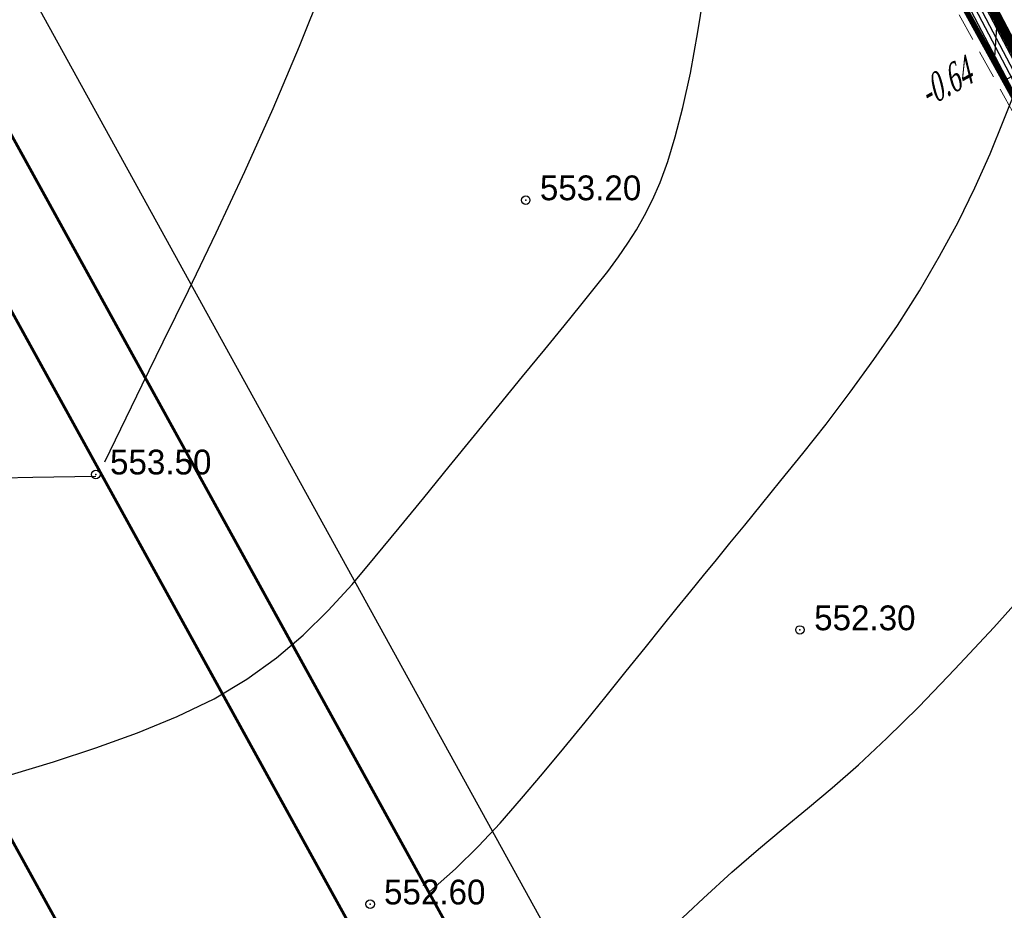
# Model space of a CAD drawing. Extents: x 883 to 364438, y -13 to 4201180.
# Tile 73 of 256: x 363652 to 363687, y 4200869 to 4200901. Entities that reach past the tile are written whole.
import ezdxf

# ---------------------------------------------------------------- set-up
doc = ezdxf.new("R2010")
doc.units = 0
doc.header["$LTSCALE"] = 0.5
doc.header["$MEASUREMENT"] = 0
doc.header["$PDMODE"] = 32
doc.header["$PDSIZE"] = 0.3
for name, pattern in [('CONTI', [0]), ('G_BUILDING_LINE', [3, 2, -1]), ('STRIH_1', [3, 2, -1])]:
    doc.linetypes.add(name, pattern=pattern)
for name, color, linetype in [('(004) Точки рельефа', 7, 'Continuous'), ('GORIZDEFAULT', 32, 'CONTI'), ('K_GRID', 7, 'Continuous'), ('K_HATCH', 7, 'Continuous'), ('K_POINTS_GRADE', 7, 'Continuous'), ('PI_TTDEFAULT', 5, 'CONTI'), ('V_лойихавий_RED-CNT-MAJ', 7, 'Continuous'), ('V_лойихавий_RED-CNT-MIN', 7, 'Continuous')]:
    doc.layers.add(name, color=color, linetype=linetype)
doc.layers.add('(032) Горизонтали утолщенные', color=32, linetype='Continuous', lineweight=30)
doc.styles.add('D-431', font='d431.ttf')
doc.styles.add('TIMES', font='times.ttf')
doc.styles.add('TimesNewRomanCyr', font='times.ttf', dxfattribs={"width": 0.5, "height": 1})
doc.dimstyles.new('GENPLAN1', dxfattribs={"dimscale": 0.5, "dimtxt": 1, "dimasz": 1.2, "dimexe": 1.3, "dimexo": 1.5, "dimgap": 0.5, "dimtad": 1, "dimdec": 1, "dimzin": 0, "dimdsep": 46, "dimtxsty": 'TimesNewRomanCyr', "dimblk1": 'OBLIQUE', "dimblk2": 'OBLIQUE', "dimsah": 1, "dimcen": 1, "dimadec": 0, "dimazin": 0, "dimtfac": 0.75, "dimtdec": 1, "dimtix": 1, "dimtmove": 0, "dimatfit": 3, "dimfxl": 1, "dimtvp": 1.2, "dimtfill": 1, "dimlwd": 0, "dimlwe": 0, "dimarcsym": 0})

# ---------------------------------------------------------------- blocks, each defined once
blk = doc.blocks.new('gergrgrre')
at = {"layer": '(032) Горизонтали утолщенные', "color": 32}
blk.add_polyline3d([(360484.47, 4200779.74, 552), (360485.57, 4200780.77, 552), (360486.58, 4200781.69, 552), (360487.52, 4200782.5, 552), (360488.39, 4200783.23, 552), (360489.25, 4200783.94, 552), (360490.12, 4200784.67, 552), (360491.04, 4200785.48, 552), (360492.05, 4200786.42, 552), (360493.18, 4200787.53, 552), (360494.45, 4200788.85, 552), (360495.82, 4200790.33, 552), (360497.22, 4200791.89, 552), (360498.62, 4200793.45, 552), (360499.93, 4200794.95, 552), (360501.11, 4200796.31, 552), (360502.11, 4200797.46, 552), (360504.16, 4200799.79, 552)], dxfattribs=at)
at = {"layer": 'GORIZDEFAULT', "color": 32}
for points in [[(360464.45, 4200796.17, 553.5), (360465.76, 4200798.89, 553.5), (360466.51, 4200800.41, 553.5), (360467.4, 4200802.22, 553.5), (360468.37, 4200804.26, 553.5), (360469.39, 4200806.43, 553.5), (360470.39, 4200808.65, 553.5), (360471.32, 4200810.85, 553.5), (360472.15, 4200812.94, 553.5)], [(360475.91, 4200781, 552.5), (360476.82, 4200781.81, 552.5), (360477.64, 4200782.61, 552.5), (360478.4, 4200783.42, 552.5), (360479.15, 4200784.29, 552.5), (360479.89, 4200785.16, 552.5), (360480.65, 4200786.07, 552.5), (360481.4, 4200786.99, 552.5), (360482.14, 4200787.9, 552.5), (360482.85, 4200788.78, 552.5), (360483.52, 4200789.61, 552.5), (360484.12, 4200790.36, 552.5), (360484.65, 4200791.02, 552.5), (360485.13, 4200791.61, 552.5), (360485.58, 4200792.16, 552.5), (360486.03, 4200792.72, 552.5), (360486.5, 4200793.3, 552.5), (360487.03, 4200793.94, 552.5), (360487.62, 4200794.67, 552.5), (360488.31, 4200795.52, 552.5), (360489.08, 4200796.47, 552.5), (360489.9, 4200797.51, 552.5), (360490.75, 4200798.63, 552.5), (360491.59, 4200799.79, 552.5), (360492.42, 4200800.99, 552.5), (360493.2, 4200802.21, 552.5), (360493.91, 4200803.43, 552.5), (360494.56, 4200804.64, 552.5), (360495.15, 4200805.85, 552.5), (360495.69, 4200807.05, 552.5), (360496.18, 4200808.25, 552.5), (360496.64, 4200809.42, 552.5)], [(360461.15, 4200785.14, 553), (360462.63, 4200785.59, 553), (360464.13, 4200786.08, 553), (360465.6, 4200786.61, 553), (360467, 4200787.18, 553), (360468.3, 4200787.81, 553), (360469.46, 4200788.5, 553), (360470.5, 4200789.25, 553), (360471.45, 4200790.06, 553), (360472.33, 4200790.93, 553), (360473.17, 4200791.85, 553), (360473.99, 4200792.82, 553), (360474.83, 4200793.84, 553), (360475.71, 4200794.91, 553), (360476.6, 4200796.01, 553), (360477.49, 4200797.1, 553), (360478.36, 4200798.17, 553), (360479.19, 4200799.19, 553), (360479.97, 4200800.14, 553), (360480.66, 4200800.98, 553), (360481.25, 4200801.71, 553), (360481.76, 4200802.35, 553), (360482.2, 4200802.9, 553), (360482.58, 4200803.41, 553), (360482.91, 4200803.89, 553), (360483.21, 4200804.37, 553), (360483.49, 4200804.87, 553), (360483.77, 4200805.42, 553), (360484.05, 4200806.04, 553), (360484.32, 4200806.78, 553), (360484.58, 4200807.65, 553), (360484.85, 4200808.68, 553), (360485.12, 4200809.9, 553), (360485.38, 4200811.35, 553), (360485.65, 4200813.03, 553)], [(360450.406, 4200795.358, 553.5), (360450.44, 4200795.36, 553.5), (360451.88, 4200795.4, 553.5), (360453.42, 4200795.44, 553.5), (360455, 4200795.48, 553.5), (360456.6, 4200795.51, 553.5), (360458.13, 4200795.55, 553.5), (360459.56, 4200795.58, 553.5), (360460.84, 4200795.61, 553.5), (360461.9, 4200795.63, 553.5), (360464.13, 4200795.67, 553.5)]]:
    blk.add_polyline3d(points, dxfattribs=at)
at = {"layer": 'PI_TTDEFAULT', "color": 5}
for p in [(360479.3, 4200805.41, 553.2), (360464.13, 4200795.73, 553.5), (360488.98, 4200790.24, 552.3), (360473.81, 4200780.56, 552.6)]:
    blk.add_point(p, dxfattribs=at)
at = {"layer": '(004) Точки рельефа', "style": 'D-431'}
for s, p in [('553.20', (360479.8, 4200805.41)), ('553.50', (360464.63, 4200795.73)), ('552.30', (360489.48, 4200790.23)), ('552.60', (360474.3, 4200780.55))]:
    blk.add_text(s, height=0.875, dxfattribs=at).set_placement(p)
blk = doc.blocks.new('_Oblique')
at = {"color": 0, "linetype": 'ByBlock', "lineweight": -2}
blk.add_line((-0.5, -0.5), (0.5, 0.5), dxfattribs=at)
blk = doc.blocks.new('*D595')
at = {"color": 0, "linetype": 'G_BUILDING_LINE', "lineweight": 0, "transparency": 16777216}
for p, q in [((363662.548, 4200947.898), (363659.76, 4200946.361)), ((363698.238, 4200877.895), (363660.329, 4200946.675)), ((363700.457, 4200879.118), (363697.669, 4200877.581))]:
    blk.add_line(p, q, dxfattribs=at)
at = {"layer": 'Defpoints', "color": 0, "linetype": 'Continuous', "lineweight": 30, "transparency": 16777216}
for p in [(363663.205, 4200948.26), (363660.329, 4200946.675), (363701.114, 4200879.48)]:
    blk.add_point(p, dxfattribs=at)
at = {"color": 0, "linetype": 'Continuous', "lineweight": 0, "transparency": 16777216, "xscale": 0.6, "yscale": 0.6, "zscale": 0.6}
for p, rotation in [((363660.329, 4200946.675), 118.8618541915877), ((363698.238, 4200877.895), 298.8618541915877)]:
    blk.add_blockref('_Oblique', p, dxfattribs=dict(at, rotation=rotation))
at = {"color": 0, "linetype": 'Continuous', "lineweight": 30, "transparency": 16777216, "insert": (363679.949, 4200912.652), "char_height": 1, "attachment_point": 5, "rotation": 298.8619, "style": 'TimesNewRomanCyr', "bg_fill": 3, "box_fill_scale": 1.25, "bg_fill_color": 256, "bg_fill_true_color": 13158600, "bg_fill_transparency": 0}
blk.add_mtext('78.5', dxfattribs=at)

msp = doc.modelspace()

# ---------------------------------------------------------------- linework, layer by layer
at = {"color": 5, "linetype": 'Continuous', "lineweight": 30}
for points in [[(363683.682, 4201081.782), (363766.462, 4201127.4), (363763.567, 4201132.654), (363489.319, 4200981.525), (363492.215, 4200976.27), (363574.204, 4201021.452, -0.414214), (363580.997, 4201019.486), (363729.287, 4200750.39, -0.414214), (363727.321, 4200743.598), (363645.331, 4200698.416), (363648.227, 4200693.161), (363825.681, 4200790.951, -0.414214), (363832.473, 4200788.985), (363870.566, 4200719.859), (363875.821, 4200722.755), (363837.728, 4200791.881, -0.414214), (363839.694, 4200798.673), (363922.475, 4200844.291), (363919.579, 4200849.545), (363836.798, 4200803.928, -0.414214), (363830.006, 4200805.894), (363681.716, 4201074.99, -0.414214)], [(363496.558, 4200968.388), (363492.215, 4200976.27), (363574.204, 4201021.452, -0.414214), (363580.997, 4201019.486), (363729.287, 4200750.39, -0.414214), (363727.321, 4200743.598), (363645.331, 4200698.416), (363640.987, 4200706.299), (363719.474, 4200749.55), (363575.045, 4201011.639)]]:
    msp.add_lwpolyline(points, format="xyb", close=True, dxfattribs=at)
msp.add_lwpolyline([(363682.699, 4200866.011), (363701.467, 4200876.353), (363661.575, 4200948.732), (363717.254, 4200979.42), (363718.305, 4200980), (363744.058, 4200933.258), (363746.054, 4200934.357), (363737.263, 4200950.309), (363742.103, 4200952.976), (363704.55, 4201021.121, 0.395683), (363692.731, 4201023.624), (363689.661, 4201021.932), (363691.471, 4201018.648), (363682.363, 4201013.628), (363691.34, 4200997.338), (363650.001, 4200974.558), (363641.024, 4200990.848), (363631.915, 4200985.828), (363630.106, 4200989.113), (363618.538, 4200982.738, 0.395683), (363614.341, 4200971.41), (363734.542, 4200753.286, 0.414214)], format="xyb", dxfattribs=at)
at = {"color": 7, "linetype": 'STRIH_1', "ltscale": 2, "true_color": 0xffffff, "const_width": 0.1}
msp.add_lwpolyline([(363583.242, 4201021.627), (363732.214, 4200751.294)], dxfattribs=at)
at = {"ltscale": 0.149071, "const_width": 0.1}
msp.add_lwpolyline([(363580.997, 4201019.486), (363729.287, 4200750.39, -0.414214), (363727.321, 4200743.598), (363645.331, 4200698.416)], format="xyb", dxfattribs=at)
at = {"ltscale": 0.149071}
msp.add_lwpolyline([(363640.987, 4200706.299), (363719.474, 4200749.55), (363575.045, 4201011.639), (363496.558, 4200968.388)], dxfattribs=at)
at = {"ltscale": 0.149071, "const_width": 0.1}
msp.add_lwpolyline([(363575.045, 4201011.639), (363706.081, 4200773.854)], dxfattribs=at)

# ---------------------------------------------------------------- block references
at = {"linetype": 'Continuous'}
msp.add_blockref('gergrgrre', (3190.849, 89.143), dxfattribs=at)

# ---------------------------------------------------------------- next in the draw order: dimensions: what is measured, and where the dimension line sits
at = {"color": 5, "linetype": 'Continuous', "lineweight": 30}
dim = msp.add_aligned_dim(p1=(363701.114, 4200879.48), p2=(363663.205, 4200948.26), distance=3.284, dimstyle='GENPLAN1', dxfattribs=at)
dim.commit()
dim.dimension.update_dxf_attribs({"geometry": '*D595', "text_midpoint": (363679.949, 4200912.652)})

# ---------------------------------------------------------------- next in the draw order: hatches: boundary and pattern name
at = {"layer": 'K_HATCH', "linetype": 'Continuous', "lineweight": 30}
h = msp.add_hatch(dxfattribs=at)
h.set_pattern_fill('_U', color=160, scale=1.5, angle=57.2958, style=0, pattern_type=0)
h.set_pattern_definition([(86.1445, (363693.4507, 4200932.7371), (-1.496605, 0.10086), [])])
h.paths.add_polyline_path([(363682.222, 4200907.543), (363689.064, 4200911.312), (363693.889, 4200902.553), (363687.049, 4200898.785)], flags=0)
h.paths.add_polyline_path([(363687.604, 4200904.094), (363689.288, 4200905.022), (363688.7, 4200906.089), (363687.016, 4200905.161)], flags=8)

# ---------------------------------------------------------------- next in the draw order: linework, layer by layer
at = {"color": 5, "linetype": 'Continuous', "lineweight": 30, "const_width": 0.2}
msp.add_lwpolyline([(363659.129, 4200949.44), (363724.273, 4200985.344), (363765.525, 4200910.461), (363699.914, 4200875.443)], close=True, dxfattribs=at)
at = {"layer": 'K_GRID', "color": 5, "linetype": 'Continuous', "lineweight": 30}
for points in [[(363682.222, 4200907.543, -0.69), (363689.064, 4200911.312, -2.91), (363693.889, 4200902.553, -2.62), (363687.049, 4200898.785, -0.64)], [(363687.049, 4200898.784, -0.64), (363682.222, 4200907.542, -0.69), (363682.222, 4200907.543, -0.69), (363687.049, 4200898.785, -0.64)]]:
    msp.add_polyline3d(points, close=True, dxfattribs=at)
at = {"layer": 'K_POINTS_GRADE', "linetype": 'Continuous', "lineweight": 30, "const_width": 0.0962, "elevation": -0.633}
msp.add_lwpolyline([(363687.006, 4200898.761, 1), (363687.091, 4200898.808, 1)], format="xyb", close=True, dxfattribs=at)
at = {"layer": 'V_лойихавий_RED-CNT-MAJ', "color": 40, "linetype": 'Continuous', "lineweight": 30, "const_width": 0.3, "elevation": 551}
msp.add_lwpolyline([(363710.174, 4200881.523), (363700.12, 4200876.135), (363693.218, 4200888.724), (363661.721, 4200948.69), (363697.532, 4200968.365)], dxfattribs=at)
at = {"layer": 'V_лойихавий_RED-CNT-MIN', "color": 1, "linetype": 'Continuous', "lineweight": 30}
for points, elevation in [([(363717.25, 4200885.717), (363700.262, 4200876.613), (363688.601, 4200897.883), (363661.949, 4200948.624), (363700.916, 4200970.032)], 550.8), ([(363703.098, 4200877.33), (363699.978, 4200875.658), (363697.836, 4200879.564), (363661.493, 4200948.756), (363694.149, 4200966.697)], 551.2), ([(363697.648, 4200879.554), (363661.264, 4200948.822), (363690.765, 4200965.03)], 551.4), ([(363693.528, 4200887.028), (363661.036, 4200948.888), (363687.382, 4200963.363)], 551.6), ([(363689.409, 4200894.502), (363660.808, 4200948.954), (363683.998, 4200961.695)], 551.8)]:
    msp.add_lwpolyline(points, dxfattribs=dict(at, elevation=elevation))

# ---------------------------------------------------------------- next in the draw order: texts
at = {"layer": 'K_POINTS_GRADE', "color": 5, "linetype": 'Continuous', "lineweight": 30, "style": 'TIMES', "oblique": 15, "width": 0.6}
msp.add_text('-0.64', height=1, rotation=28.8487, dxfattribs=at).set_placement((363684.355, 4200897.828, -0.633))

doc.saveas('drawing.dxf')
